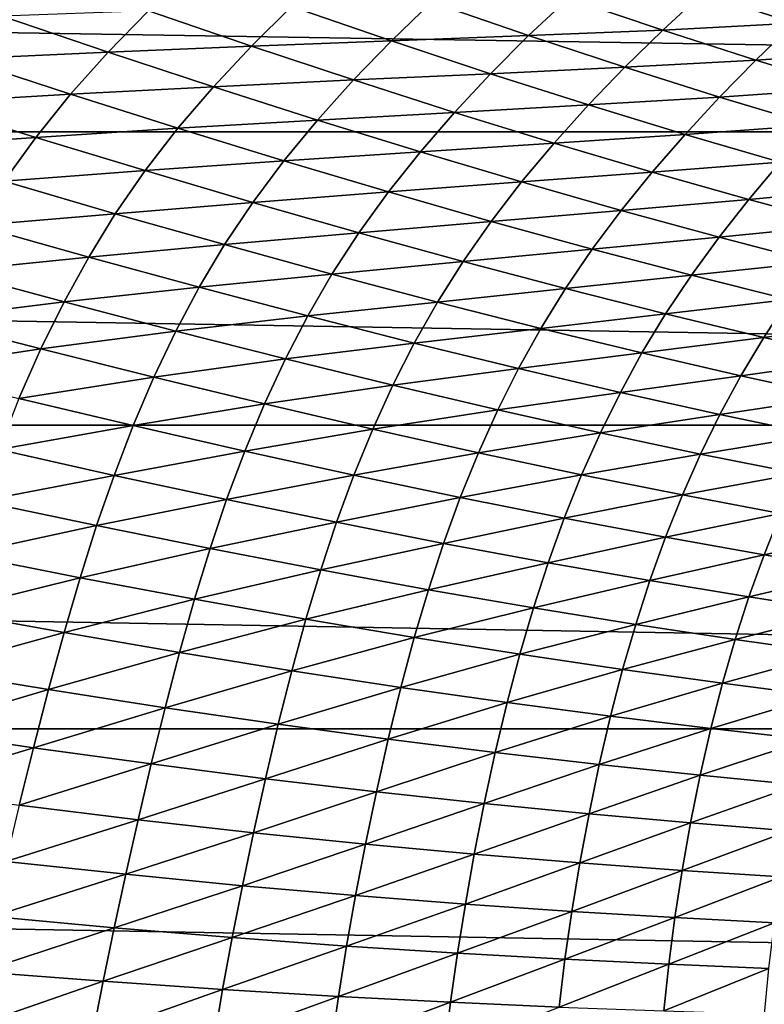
# Model space of a CAD drawing. Header units: metres. Extents: x -160 to 52, y -25 to 25.
# Tile 31 of 166: x -58 to -51, y 2 to 11. Entities that reach past the tile are written whole.
import ezdxf

# ---------------------------------------------------------------- set-up
doc = ezdxf.new("R2010")
doc.units = ezdxf.units.M
doc.layers.add('solid_509094_SW0001', color=7, linetype='CONTINUOUS')

msp = doc.modelspace()

# ---------------------------------------------------------------- linework, layer by layer
at = {"layer": 'solid_509094_SW0001'}
for points in [[(-159.199997, 12.25, -21.217623), (-2.2, 12.25, -21.217623), (-2.2, 9.703955, -22.496294)], [(-159.199997, 9.703955, -22.496294), (-159.199997, 12.25, -21.217623), (-2.2, 9.703955, -22.496294)], [(-52.8764, 10.924262, 49.640118), (-52.01516, 10.632977, 51.638214), (-51.650517, 10.970066, 51.565372)], [(-51.650517, 10.970066, 51.565372), (-52.01516, 10.632977, 51.638214), (-50.814156, 10.694406, 53.627926)], [(-51.650517, 10.970066, 51.565372), (-50.814156, 10.694406, 53.627926), (-50.443775, 11.030684, 53.56012)], [(-55.402546, 10.848896, 46.036633), (-54.489697, 10.535045, 47.896347), (-54.125645, 10.885998, 47.794346)], [(-54.125645, 10.885998, 47.794346), (-54.489697, 10.535045, 47.896347), (-53.239109, 10.582158, 49.724392)], [(-54.125645, 10.885998, 47.794346), (-53.239109, 10.582158, 49.724392), (-52.8764, 10.924262, 49.640118)], [(-52.8764, 10.924262, 49.640118), (-53.239109, 10.582158, 49.724392), (-52.01516, 10.632977, 51.638214)], [(-58.045521, 10.760459, 42.813488), (-57.075661, 10.431807, 44.5294), (-56.708942, 10.808186, 44.374477)], [(-56.708942, 10.808186, 44.374477), (-57.075661, 10.431807, 44.5294), (-55.76841, 10.486271, 46.162476)], [(-56.708942, 10.808186, 44.374477), (-55.76841, 10.486271, 46.162476), (-55.402546, 10.848896, 46.036633)], [(-55.402546, 10.848896, 46.036633), (-55.76841, 10.486271, 46.162476), (-54.489697, 10.535045, 47.896347)], [(-58.045521, 10.760459, 42.813488), (-58.41058, 10.368892, 43.001205), (-57.075661, 10.431807, 44.5294)], [(-52.01516, 10.632977, 51.638214), (-51.163628, 10.358104, 53.692169), (-50.814156, 10.694406, 53.627926)], [(-50.814156, 10.694406, 53.627926), (-51.163628, 10.358104, 53.692169), (-49.988266, 10.436938, 55.744564)], [(-53.239109, 10.582158, 49.724392), (-52.361664, 10.29313, 51.71143), (-52.01516, 10.632977, 51.638214)], [(-52.01516, 10.632977, 51.638214), (-52.361664, 10.29313, 51.71143), (-51.163628, 10.358104, 53.692169)], [(-55.76841, 10.486271, 46.162476), (-54.836784, 10.177094, 48.007061), (-54.489697, 10.535045, 47.896347)], [(-54.489697, 10.535045, 47.896347), (-54.836784, 10.177094, 48.007061), (-53.585686, 10.234797, 49.813141)], [(-54.489697, 10.535045, 47.896347), (-53.585686, 10.234797, 49.813141), (-53.239109, 10.582158, 49.724392)], [(-53.239109, 10.582158, 49.724392), (-53.585686, 10.234797, 49.813141), (-52.361664, 10.29313, 51.71143)], [(-58.41058, 10.368892, 43.001205), (-57.419609, 10.046417, 44.699543), (-57.075661, 10.431807, 44.5294)], [(-57.075661, 10.431807, 44.5294), (-57.419609, 10.046417, 44.699543), (-56.115112, 10.115405, 46.300789)], [(-57.075661, 10.431807, 44.5294), (-56.115112, 10.115405, 46.300789), (-55.76841, 10.486271, 46.162476)], [(-55.76841, 10.486271, 46.162476), (-56.115112, 10.115405, 46.300789), (-54.836784, 10.177094, 48.007061)], [(-51.163628, 10.358104, 53.692169), (-50.323811, 10.101092, 55.80114), (-49.988266, 10.436938, 55.744564)], [(-58.41058, 10.368892, 43.001205), (-58.7481, 9.968414, 43.203773), (-57.419609, 10.046417, 44.699543)], [(-52.361664, 10.29313, 51.71143), (-51.495216, 10.020239, 53.755054), (-51.163628, 10.358104, 53.692169)], [(-51.163628, 10.358104, 53.692169), (-51.495216, 10.020239, 53.755054), (-50.323811, 10.101092, 55.80114)], [(-53.585686, 10.234797, 49.813141), (-52.692165, 9.949191, 51.787376), (-52.361664, 10.29313, 51.71143)], [(-52.361664, 10.29313, 51.71143), (-52.692165, 9.949191, 51.787376), (-51.495216, 10.020239, 53.755054)], [(-56.115112, 10.115405, 46.300789), (-55.165203, 9.811867, 48.128708), (-54.836784, 10.177094, 48.007061)], [(-54.836784, 10.177094, 48.007061), (-55.165203, 9.811867, 48.128708), (-53.915558, 9.881507, 49.908924)], [(-54.836784, 10.177094, 48.007061), (-53.915558, 9.881507, 49.908924), (-53.585686, 10.234797, 49.813141)], [(-53.585686, 10.234797, 49.813141), (-53.915558, 9.881507, 49.908924), (-52.692165, 9.949191, 51.787376)], [(-57.419609, 10.046417, 44.699543), (-56.439884, 9.736403, 46.453037), (-56.115112, 10.115405, 46.300789)], [(-56.115112, 10.115405, 46.300789), (-56.439884, 9.736403, 46.453037), (-55.165203, 9.811867, 48.128708)], [(-51.495216, 10.020239, 53.755054), (-50.641716, 9.764851, 55.854748), (-50.323811, 10.101092, 55.80114)], [(-58.7481, 9.968414, 43.203773), (-57.737339, 9.652792, 44.883709), (-57.419609, 10.046417, 44.699543)], [(-57.419609, 10.046417, 44.699543), (-57.737339, 9.652792, 44.883709), (-56.439884, 9.736403, 46.453037)], [(-52.692165, 9.949191, 51.787376), (-51.810955, 9.679453, 53.818993), (-51.495216, 10.020239, 53.755054)], [(-51.495216, 10.020239, 53.755054), (-51.810955, 9.679453, 53.818993), (-50.641716, 9.764851, 55.854748)], [(-58.7481, 9.968414, 43.203773), (-59.053802, 9.561286, 43.41713), (-57.737339, 9.652792, 44.883709)], [(-53.915558, 9.881507, 49.908924), (-53.00626, 9.600414, 51.868683), (-52.692165, 9.949191, 51.787376)], [(-52.692165, 9.949191, 51.787376), (-53.00626, 9.600414, 51.868683), (-51.810955, 9.679453, 53.818993)], [(-56.439884, 9.736403, 46.453037), (-55.472591, 9.43937, 48.262962), (-55.165203, 9.811867, 48.128708)], [(-55.165203, 9.811867, 48.128708), (-55.472591, 9.43937, 48.262962), (-54.227303, 9.521917, 50.01408)], [(-55.165203, 9.811867, 48.128708), (-54.227303, 9.521917, 50.01408), (-53.915558, 9.881507, 49.908924)], [(-53.915558, 9.881507, 49.908924), (-54.227303, 9.521917, 50.01408), (-53.00626, 9.600414, 51.868683)], [(-57.737339, 9.652792, 44.883709), (-56.739796, 9.349794, 46.618439), (-56.439884, 9.736403, 46.453037)], [(-56.439884, 9.736403, 46.453037), (-56.739796, 9.349794, 46.618439), (-55.472591, 9.43937, 48.262962)], [(-51.810955, 9.679453, 53.818993), (-50.94392, 9.426852, 55.907818), (-50.641716, 9.764851, 55.854748)], [(-159.199997, 9.703955, -22.496294), (-2.2, 9.703955, -22.496294), (-2.2, 7.026679, -23.470743)], [(-159.199997, 7.026679, -23.470743), (-159.199997, 9.703955, -22.496294), (-2.2, 7.026679, -23.470743)], [(-59.053802, 9.561286, 43.41713), (-58.025173, 9.25282, 45.078423), (-57.737339, 9.652792, 44.883709)], [(-57.737339, 9.652792, 44.883709), (-58.025173, 9.25282, 45.078423), (-56.739796, 9.349794, 46.618439)], [(-53.00626, 9.600414, 51.868683), (-52.110611, 9.334929, 53.886642), (-51.810955, 9.679453, 53.818993)], [(-51.810955, 9.679453, 53.818993), (-52.110611, 9.334929, 53.886642), (-50.94392, 9.426852, 55.907818)], [(-54.227303, 9.521917, 50.01408), (-53.302818, 9.246336, 51.95779), (-53.00626, 9.600414, 51.868683)], [(-53.00626, 9.600414, 51.868683), (-53.302818, 9.246336, 51.95779), (-52.110611, 9.334929, 53.886642)], [(-56.739796, 9.349794, 46.618439), (-55.756508, 9.059876, 48.409435), (-55.472591, 9.43937, 48.262962)], [(-55.472591, 9.43937, 48.262962), (-55.756508, 9.059876, 48.409435), (-54.518959, 9.15593, 50.130478)], [(-55.472591, 9.43937, 48.262962), (-54.518959, 9.15593, 50.130478), (-54.227303, 9.521917, 50.01408)], [(-54.227303, 9.521917, 50.01408), (-54.518959, 9.15593, 50.130478), (-53.302818, 9.246336, 51.95779)], [(-58.025173, 9.25282, 45.078423), (-57.011742, 8.957085, 46.79409), (-56.739796, 9.349794, 46.618439)], [(-56.739796, 9.349794, 46.618439), (-57.011742, 8.957085, 46.79409), (-55.756508, 9.059876, 48.409435)], [(-52.110611, 9.334929, 53.886642), (-51.230366, 9.086223, 55.963028), (-50.94392, 9.426852, 55.907818)], [(-50.94392, 9.426852, 55.907818), (-51.230366, 9.086223, 55.963028), (-50.092815, 9.192787, 58.053661)], [(-53.302818, 9.246336, 51.95779), (-52.39333, 8.986123, 53.960522), (-52.110611, 9.334929, 53.886642)], [(-52.110611, 9.334929, 53.886642), (-52.39333, 8.986123, 53.960522), (-51.230366, 9.086223, 55.963028)], [(-58.025173, 9.25282, 45.078423), (-58.282162, 8.849283, 45.27895), (-57.011742, 8.957085, 46.79409)], [(-54.518959, 9.15593, 50.130478), (-53.58025, 8.886753, 52.056721), (-53.302818, 9.246336, 51.95779)], [(-53.302818, 9.246336, 51.95779), (-53.58025, 8.886753, 52.056721), (-52.39333, 8.986123, 53.960522)], [(-51.230366, 9.086223, 55.963028), (-50.367168, 8.855585, 58.098034), (-50.092815, 9.192787, 58.053661)], [(-55.756508, 9.059876, 48.409435), (-54.788551, 8.783565, 50.258091), (-54.518959, 9.15593, 50.130478)], [(-54.518959, 9.15593, 50.130478), (-54.788551, 8.783565, 50.258091), (-53.58025, 8.886753, 52.056721)], [(-52.39333, 8.986123, 53.960522), (-51.500462, 8.742332, 56.022919), (-51.230366, 9.086223, 55.963028)], [(-51.230366, 9.086223, 55.963028), (-51.500462, 8.742332, 56.022919), (-50.367168, 8.855585, 58.098034)], [(-57.011742, 8.957085, 46.79409), (-56.014385, 8.67451, 48.565788), (-55.756508, 9.059876, 48.409435)], [(-55.756508, 9.059876, 48.409435), (-56.014385, 8.67451, 48.565788), (-54.788551, 8.783565, 50.258091)], [(-53.58025, 8.886753, 52.056721), (-52.65789, 8.632718, 54.042786), (-52.39333, 8.986123, 53.960522)], [(-52.39333, 8.986123, 53.960522), (-52.65789, 8.632718, 54.042786), (-51.500462, 8.742332, 56.022919)], [(-58.282162, 8.849283, 45.27895), (-57.25491, 8.560783, 46.975872), (-57.011742, 8.957085, 46.79409)], [(-57.011742, 8.957085, 46.79409), (-57.25491, 8.560783, 46.975872), (-56.014385, 8.67451, 48.565788)], [(-58.282162, 8.849283, 45.27895), (-58.519161, 8.432987, 45.488159), (-57.25491, 8.560783, 46.975872)], [(-54.788551, 8.783565, 50.258091), (-53.837025, 8.521434, 52.165806), (-53.58025, 8.886753, 52.056721)], [(-53.58025, 8.886753, 52.056721), (-53.837025, 8.521434, 52.165806), (-52.65789, 8.632718, 54.042786)], [(-51.500462, 8.742332, 56.022919), (-50.625732, 8.516135, 58.145596), (-50.367168, 8.855585, 58.098034)], [(-56.014385, 8.67451, 48.565788), (-55.034008, 8.405567, 50.395119), (-54.788551, 8.783565, 50.258091)], [(-54.788551, 8.783565, 50.258091), (-55.034008, 8.405567, 50.395119), (-53.837025, 8.521434, 52.165806)], [(-52.65789, 8.632718, 54.042786), (-51.753334, 8.394757, 56.089745), (-51.500462, 8.742332, 56.022919)], [(-51.500462, 8.742332, 56.022919), (-51.753334, 8.394757, 56.089745), (-50.625732, 8.516135, 58.145596)], [(-57.25491, 8.560783, 46.975872), (-56.245533, 8.285513, 48.728489), (-56.014385, 8.67451, 48.565788)], [(-56.014385, 8.67451, 48.565788), (-56.245533, 8.285513, 48.728489), (-55.034008, 8.405567, 50.395119)], [(-53.837025, 8.521434, 52.165806), (-52.903164, 8.274243, 54.134075), (-52.65789, 8.632718, 54.042786)], [(-52.65789, 8.632718, 54.042786), (-52.903164, 8.274243, 54.134075), (-51.753334, 8.394757, 56.089745)], [(-58.519161, 8.432987, 45.488159), (-57.478966, 8.152321, 47.166569), (-57.25491, 8.560783, 46.975872)], [(-57.25491, 8.560783, 46.975872), (-57.478966, 8.152321, 47.166569), (-56.245533, 8.285513, 48.728489)], [(-55.034008, 8.405567, 50.395119), (-54.071533, 8.150763, 52.283749), (-53.837025, 8.521434, 52.165806)], [(-53.837025, 8.521434, 52.165806), (-54.071533, 8.150763, 52.283749), (-52.903164, 8.274243, 54.134075)], [(-51.753334, 8.394757, 56.089745), (-50.867958, 8.173905, 58.198635), (-50.625732, 8.516135, 58.145596)], [(-58.519161, 8.432987, 45.488159), (-58.744446, 7.994154, 45.707958), (-57.478966, 8.152321, 47.166569)], [(-56.245533, 8.285513, 48.728489), (-55.254753, 8.023927, 50.538616), (-55.034008, 8.405567, 50.395119)], [(-55.034008, 8.405567, 50.395119), (-55.254753, 8.023927, 50.538616), (-54.071533, 8.150763, 52.283749)], [(-52.903164, 8.274243, 54.134075), (-51.988247, 8.042795, 56.164406), (-51.753334, 8.394757, 56.089745)], [(-51.753334, 8.394757, 56.089745), (-51.988247, 8.042795, 56.164406), (-50.867958, 8.173905, 58.198635)], [(-57.478966, 8.152321, 47.166569), (-56.458473, 7.884953, 48.900272), (-56.245533, 8.285513, 48.728489)], [(-56.245533, 8.285513, 48.728489), (-56.458473, 7.884953, 48.900272), (-55.254753, 8.023927, 50.538616)], [(-54.071533, 8.150763, 52.283749), (-53.127983, 7.910734, 54.23357), (-52.903164, 8.274243, 54.134075)], [(-52.903164, 8.274243, 54.134075), (-53.127983, 7.910734, 54.23357), (-51.988247, 8.042795, 56.164406)], [(-58.744446, 7.994154, 45.707958), (-57.691368, 7.722645, 47.367992), (-57.478966, 8.152321, 47.166569)], [(-57.478966, 8.152321, 47.166569), (-57.691368, 7.722645, 47.367992), (-56.458473, 7.884953, 48.900272)], [(-55.254753, 8.023927, 50.538616), (-54.283283, 7.776491, 52.408165), (-54.071533, 8.150763, 52.283749)], [(-54.071533, 8.150763, 52.283749), (-54.283283, 7.776491, 52.408165), (-53.127983, 7.910734, 54.23357)], [(-51.988247, 8.042795, 56.164406), (-51.093468, 7.827971, 58.258282), (-50.867958, 8.173905, 58.198635)], [(-50.867958, 8.173905, 58.198635), (-51.093468, 7.827971, 58.258282), (-50.002956, 7.971393, 60.370461)], [(-56.458473, 7.884953, 48.900272), (-55.458191, 7.631358, 50.691269), (-55.254753, 8.023927, 50.538616)], [(-55.254753, 8.023927, 50.538616), (-55.458191, 7.631358, 50.691269), (-54.283283, 7.776491, 52.408165)], [(-53.127983, 7.910734, 54.23357), (-52.204411, 7.68615, 56.246517), (-51.988247, 8.042795, 56.164406)], [(-51.988247, 8.042795, 56.164406), (-52.204411, 7.68615, 56.246517), (-51.093468, 7.827971, 58.258282)], [(-58.744446, 7.994154, 45.707958), (-58.956875, 7.532688, 45.932114), (-57.691368, 7.722645, 47.367992)], [(-54.283283, 7.776491, 52.408165), (-53.331924, 7.543727, 54.339409), (-53.127983, 7.910734, 54.23357)], [(-53.127983, 7.910734, 54.23357), (-53.331924, 7.543727, 54.339409), (-52.204411, 7.68615, 56.246517)], [(-51.093468, 7.827971, 58.258282), (-50.219902, 7.630801, 60.417156), (-50.002956, 7.971393, 60.370461)], [(-57.691368, 7.722645, 47.367992), (-56.659821, 7.464504, 49.082874), (-56.458473, 7.884953, 48.900272)], [(-56.458473, 7.884953, 48.900272), (-56.659821, 7.464504, 49.082874), (-55.458191, 7.631358, 50.691269)], [(-52.204411, 7.68615, 56.246517), (-51.301838, 7.477725, 58.324524), (-51.093468, 7.827971, 58.258282)], [(-51.093468, 7.827971, 58.258282), (-51.301838, 7.477725, 58.324524), (-50.219902, 7.630801, 60.417156)], [(-55.458191, 7.631358, 50.691269), (-54.478645, 7.391997, 52.541687), (-54.283283, 7.776491, 52.408165)], [(-54.283283, 7.776491, 52.408165), (-54.478645, 7.391997, 52.541687), (-53.331924, 7.543727, 54.339409)], [(-58.956875, 7.532688, 45.932114), (-57.891148, 7.271819, 47.574406), (-57.691368, 7.722645, 47.367992)], [(-57.691368, 7.722645, 47.367992), (-57.891148, 7.271819, 47.574406), (-56.659821, 7.464504, 49.082874)], [(-53.331924, 7.543727, 54.339409), (-52.401482, 7.326172, 56.334705), (-52.204411, 7.68615, 56.246517)], [(-52.204411, 7.68615, 56.246517), (-52.401482, 7.326172, 56.334705), (-51.301838, 7.477725, 58.324524)], [(-56.659821, 7.464504, 49.082874), (-55.650127, 7.22026, 50.854767), (-55.458191, 7.631358, 50.691269)], [(-55.458191, 7.631358, 50.691269), (-55.650127, 7.22026, 50.854767), (-54.478645, 7.391997, 52.541687)], [(-51.301838, 7.477725, 58.324524), (-50.421204, 7.286249, 60.469494), (-50.219902, 7.630801, 60.417156)], [(-57.891148, 7.271819, 47.574406), (-56.848763, 7.024352, 49.271107), (-56.659821, 7.464504, 49.082874)], [(-56.659821, 7.464504, 49.082874), (-56.848763, 7.024352, 49.271107), (-55.650127, 7.22026, 50.854767)], [(-54.478645, 7.391997, 52.541687), (-53.520363, 7.167286, 54.454163), (-53.331924, 7.543727, 54.339409)], [(-53.331924, 7.543727, 54.339409), (-53.520363, 7.167286, 54.454163), (-52.401482, 7.326172, 56.334705)], [(-52.401482, 7.326172, 56.334705), (-51.49276, 7.124354, 58.39642), (-51.301838, 7.477725, 58.324524)], [(-51.301838, 7.477725, 58.324524), (-51.49276, 7.124354, 58.39642), (-50.421204, 7.286249, 60.469494)], [(-55.650127, 7.22026, 50.854767), (-54.662598, 6.990396, 52.685989), (-54.478645, 7.391997, 52.541687)], [(-54.478645, 7.391997, 52.541687), (-54.662598, 6.990396, 52.685989), (-53.520363, 7.167286, 54.454163)], [(-53.520363, 7.167286, 54.454163), (-52.583874, 6.957627, 56.431458), (-52.401482, 7.326172, 56.334705)], [(-52.401482, 7.326172, 56.334705), (-52.583874, 6.957627, 56.431458), (-51.49276, 7.124354, 58.39642)], [(-51.49276, 7.124354, 58.39642), (-50.606586, 6.938794, 60.52692), (-50.421204, 7.286249, 60.469494)], [(-57.891148, 7.271819, 47.574406), (-58.076408, 6.804801, 47.776321), (-56.848763, 7.024352, 49.271107)], [(-56.848763, 7.024352, 49.271107), (-55.829857, 6.790895, 51.024498), (-55.650127, 7.22026, 50.854767)], [(-55.650127, 7.22026, 50.854767), (-55.829857, 6.790895, 51.024498), (-54.662598, 6.990396, 52.685989)], [(-54.662598, 6.990396, 52.685989), (-53.697495, 6.775228, 54.579517), (-53.520363, 7.167286, 54.454163)], [(-53.520363, 7.167286, 54.454163), (-53.697495, 6.775228, 54.579517), (-52.583874, 6.957627, 56.431458)], [(-52.583874, 6.957627, 56.431458), (-51.669773, 6.763358, 58.47636), (-51.49276, 7.124354, 58.39642)], [(-51.49276, 7.124354, 58.39642), (-51.669773, 6.763358, 58.47636), (-50.606586, 6.938794, 60.52692)], [(-159.199997, 7.026679, -23.470743), (-2.2, 7.026679, -23.470743), (-2.2, 4.25438, -24.12779)], [(-159.199997, 4.25438, -24.12779), (-159.199997, 7.026679, -23.470743), (-2.2, 4.25438, -24.12779)], [(-58.076408, 6.804801, 47.776321), (-57.023712, 6.56906, 49.456272), (-56.848763, 7.024352, 49.271107)], [(-56.848763, 7.024352, 49.271107), (-57.023712, 6.56906, 49.456272), (-55.829857, 6.790895, 51.024498)], [(-55.829857, 6.790895, 51.024498), (-54.834538, 6.571978, 52.837074), (-54.662598, 6.990396, 52.685989)], [(-54.662598, 6.990396, 52.685989), (-54.834538, 6.571978, 52.837074), (-53.697495, 6.775228, 54.579517)], [(-53.697495, 6.775228, 54.579517), (-52.755062, 6.575024, 56.538475), (-52.583874, 6.957627, 56.431458)], [(-52.583874, 6.957627, 56.431458), (-52.755062, 6.575024, 56.538475), (-51.669773, 6.763358, 58.47636)], [(-51.669773, 6.763358, 58.47636), (-50.77877, 6.584689, 60.591675), (-50.606586, 6.938794, 60.52692)], [(-58.076408, 6.804801, 47.776321), (-58.244221, 6.33427, 47.960541), (-57.023712, 6.56906, 49.456272)], [(-57.023712, 6.56906, 49.456272), (-55.996052, 6.347424, 51.192604), (-55.829857, 6.790895, 51.024498)], [(-55.829857, 6.790895, 51.024498), (-55.996052, 6.347424, 51.192604), (-54.834538, 6.571978, 52.837074)], [(-54.834538, 6.571978, 52.837074), (-53.862793, 6.367819, 54.712082), (-53.697495, 6.775228, 54.579517)], [(-53.697495, 6.775228, 54.579517), (-53.862793, 6.367819, 54.712082), (-52.755062, 6.575024, 56.538475)], [(-52.755062, 6.575024, 56.538475), (-51.835678, 6.389919, 58.566029), (-51.669773, 6.763358, 58.47636)], [(-51.669773, 6.763358, 58.47636), (-51.835678, 6.389919, 58.566029), (-50.77877, 6.584689, 60.591675)], [(-58.244221, 6.33427, 47.960541), (-57.182171, 6.110321, 49.626171), (-57.023712, 6.56906, 49.456272)], [(-57.023712, 6.56906, 49.456272), (-57.182171, 6.110321, 49.626171), (-55.996052, 6.347424, 51.192604)], [(-55.996052, 6.347424, 51.192604), (-54.99334, 6.140481, 52.987923), (-54.834538, 6.571978, 52.837074)], [(-54.834538, 6.571978, 52.837074), (-54.99334, 6.140481, 52.987923), (-53.862793, 6.367819, 54.712082)], [(-53.862793, 6.367819, 54.712082), (-52.914593, 6.178563, 56.652973), (-52.755062, 6.575024, 56.538475)], [(-52.755062, 6.575024, 56.538475), (-52.914593, 6.178563, 56.652973), (-51.835678, 6.389919, 58.566029)], [(-51.835678, 6.389919, 58.566029), (-50.939938, 6.219793, 60.665413), (-50.77877, 6.584689, 60.591675)], [(-52.914593, 6.178563, 56.652973), (-51.990089, 6.004141, 58.663246), (-51.835678, 6.389919, 58.566029)], [(-51.835678, 6.389919, 58.566029), (-51.990089, 6.004141, 58.663246), (-50.939938, 6.219793, 60.665413)], [(-58.244221, 6.33427, 47.960541), (-58.40382, 5.84615, 48.1334), (-57.182171, 6.110321, 49.626171)], [(-57.182171, 6.110321, 49.626171), (-56.146572, 5.900521, 51.347916), (-55.996052, 6.347424, 51.192604)], [(-55.996052, 6.347424, 51.192604), (-56.146572, 5.900521, 51.347916), (-54.99334, 6.140481, 52.987923)], [(-54.99334, 6.140481, 52.987923), (-54.01532, 5.948369, 54.845718), (-53.862793, 6.367819, 54.712082)], [(-53.862793, 6.367819, 54.712082), (-54.01532, 5.948369, 54.845718), (-52.914593, 6.178563, 56.652973)], [(-51.990089, 6.004141, 58.663246), (-51.089787, 5.844088, 60.746517), (-50.939938, 6.219793, 60.665413)], [(-50.939938, 6.219793, 60.665413), (-51.089787, 5.844088, 60.746517), (-50.06847, 6.064504, 62.839893)], [(-58.40382, 5.84615, 48.1334), (-57.332237, 5.63518, 49.786652), (-57.182171, 6.110321, 49.626171)], [(-57.182171, 6.110321, 49.626171), (-57.332237, 5.63518, 49.786652), (-56.146572, 5.900521, 51.347916)], [(-56.146572, 5.900521, 51.347916), (-55.137203, 5.705533, 53.128456), (-54.99334, 6.140481, 52.987923)], [(-54.99334, 6.140481, 52.987923), (-55.137203, 5.705533, 53.128456), (-54.01532, 5.948369, 54.845718)], [(-54.01532, 5.948369, 54.845718), (-53.061676, 5.771106, 56.769688), (-52.914593, 6.178563, 56.652973)], [(-52.914593, 6.178563, 56.652973), (-53.061676, 5.771106, 56.769688), (-51.990089, 6.004141, 58.663246)], [(-51.089787, 5.844088, 60.746517), (-50.214237, 5.697901, 62.906433), (-50.06847, 6.064504, 62.839893)], [(-55.137203, 5.705533, 53.128456), (-54.153553, 5.525421, 54.971447), (-54.01532, 5.948369, 54.845718)], [(-54.01532, 5.948369, 54.845718), (-54.153553, 5.525421, 54.971447), (-53.061676, 5.771106, 56.769688)], [(-53.061676, 5.771106, 56.769688), (-52.132362, 5.608428, 58.763611), (-51.990089, 6.004141, 58.663246)], [(-51.990089, 6.004141, 58.663246), (-52.132362, 5.608428, 58.763611), (-51.089787, 5.844088, 60.746517)], [(-58.40382, 5.84615, 48.1334), (-58.560509, 5.331007, 48.296177), (-57.332237, 5.63518, 49.786652)], [(-57.332237, 5.63518, 49.786652), (-56.288441, 5.438338, 51.495842), (-56.146572, 5.900521, 51.347916)], [(-56.146572, 5.900521, 51.347916), (-56.288441, 5.438338, 51.495842), (-55.137203, 5.705533, 53.128456)], [(-52.132362, 5.608428, 58.763611), (-51.227806, 5.459521, 60.831425), (-51.089787, 5.844088, 60.746517)], [(-51.089787, 5.844088, 60.746517), (-51.227806, 5.459521, 60.831425), (-50.214237, 5.697901, 62.906433)], [(-54.153553, 5.525421, 54.971447), (-53.195061, 5.3601, 56.880764), (-53.061676, 5.771106, 56.769688)], [(-53.061676, 5.771106, 56.769688), (-53.195061, 5.3601, 56.880764), (-52.132362, 5.608428, 58.763611)], [(-56.288441, 5.438338, 51.495842), (-55.272087, 5.256368, 53.26368), (-55.137203, 5.705533, 53.128456)], [(-55.137203, 5.705533, 53.128456), (-55.272087, 5.256368, 53.26368), (-54.153553, 5.525421, 54.971447)], [(-51.227806, 5.459521, 60.831425), (-50.348495, 5.323523, 62.977093), (-50.214237, 5.697901, 62.906433)], [(-58.560509, 5.331007, 48.296177), (-57.478577, 5.134959, 49.938873), (-57.332237, 5.63518, 49.786652)], [(-57.332237, 5.63518, 49.786652), (-57.478577, 5.134959, 49.938873), (-56.288441, 5.438338, 51.495842)], [(-53.195061, 5.3601, 56.880764), (-52.261494, 5.209116, 58.860397), (-52.132362, 5.608428, 58.763611)], [(-52.132362, 5.608428, 58.763611), (-52.261494, 5.209116, 58.860397), (-51.227806, 5.459521, 60.831425)], [(-55.272087, 5.256368, 53.26368), (-54.282467, 5.089274, 55.093899), (-54.153553, 5.525421, 54.971447)], [(-54.153553, 5.525421, 54.971447), (-54.282467, 5.089274, 55.093899), (-53.195061, 5.3601, 56.880764)], [(-57.478577, 5.134959, 49.938873), (-56.425671, 4.952934, 51.63747), (-56.288441, 5.438338, 51.495842)], [(-56.288441, 5.438338, 51.495842), (-56.425671, 4.952934, 51.63747), (-55.272087, 5.256368, 53.26368)], [(-52.261494, 5.209116, 58.860397), (-51.353214, 5.071328, 60.914524), (-51.227806, 5.459521, 60.831425)], [(-51.227806, 5.459521, 60.831425), (-51.353214, 5.071328, 60.914524), (-50.348495, 5.323523, 62.977093)], [(-58.560509, 5.331007, 48.296177), (-58.713963, 4.793331, 48.442165), (-57.478577, 5.134959, 49.938873)], [(-54.282467, 5.089274, 55.093899), (-53.318802, 4.936877, 56.990475), (-53.195061, 5.3601, 56.880764)], [(-53.195061, 5.3601, 56.880764), (-53.318802, 4.936877, 56.990475), (-52.261494, 5.209116, 58.860397)], [(-51.353214, 5.071328, 60.914524), (-50.47068, 4.945526, 63.047367), (-50.348495, 5.323523, 62.977093)], [(-56.425671, 4.952934, 51.63747), (-55.401382, 4.785758, 53.39465), (-55.272087, 5.256368, 53.26368)], [(-55.272087, 5.256368, 53.26368), (-55.401382, 4.785758, 53.39465), (-54.282467, 5.089274, 55.093899)], [(-58.713963, 4.793331, 48.442165), (-57.620918, 4.613803, 50.076538), (-57.478577, 5.134959, 49.938873)], [(-57.478577, 5.134959, 49.938873), (-57.620918, 4.613803, 50.076538), (-56.425671, 4.952934, 51.63747)], [(-53.318802, 4.936877, 56.990475), (-52.380695, 4.798558, 58.95752), (-52.261494, 5.209116, 58.860397)], [(-52.261494, 5.209116, 58.860397), (-52.380695, 4.798558, 58.95752), (-51.353214, 5.071328, 60.914524)], [(-55.401382, 4.785758, 53.39465), (-54.404858, 4.633389, 55.21413), (-54.282467, 5.089274, 55.093899)], [(-54.282467, 5.089274, 55.093899), (-54.404858, 4.633389, 55.21413), (-53.318802, 4.936877, 56.990475)], [(-52.380695, 4.798558, 58.95752), (-51.468494, 4.672869, 60.999363), (-51.353214, 5.071328, 60.914524)], [(-51.353214, 5.071328, 60.914524), (-51.468494, 4.672869, 60.999363), (-50.47068, 4.945526, 63.047367)], [(-57.620918, 4.613803, 50.076538), (-56.558018, 4.448086, 51.766968), (-56.425671, 4.952934, 51.63747)], [(-56.425671, 4.952934, 51.63747), (-56.558018, 4.448086, 51.766968), (-55.401382, 4.785758, 53.39465)], [(-51.468494, 4.672869, 60.999363), (-50.582619, 4.558281, 63.120388), (-50.47068, 4.945526, 63.047367)], [(-54.404858, 4.633389, 55.21413), (-53.435146, 4.495568, 57.099899), (-53.318802, 4.936877, 56.990475)], [(-53.318802, 4.936877, 56.990475), (-53.435146, 4.495568, 57.099899), (-52.380695, 4.798558, 58.95752)], [(-58.713963, 4.793331, 48.442165), (-58.862579, 4.246273, 48.562466), (-57.620918, 4.613803, 50.076538)], [(-56.558018, 4.448086, 51.766968), (-55.524853, 4.297086, 53.516045), (-55.401382, 4.785758, 53.39465)], [(-55.401382, 4.785758, 53.39465), (-55.524853, 4.297086, 53.516045), (-54.404858, 4.633389, 55.21413)], [(-53.435146, 4.495568, 57.099899), (-52.491737, 4.371532, 59.056076), (-52.380695, 4.798558, 58.95752)], [(-52.380695, 4.798558, 58.95752), (-52.491737, 4.371532, 59.056076), (-51.468494, 4.672869, 60.999363)], [(-52.491737, 4.371532, 59.056076), (-51.574974, 4.259568, 61.087048), (-51.468494, 4.672869, 60.999363)], [(-51.468494, 4.672869, 60.999363), (-51.574974, 4.259568, 61.087048), (-50.582619, 4.558281, 63.120388)], [(-58.862579, 4.246273, 48.562466), (-57.757885, 4.083869, 50.191208), (-57.620918, 4.613803, 50.076538)], [(-57.620918, 4.613803, 50.076538), (-57.757885, 4.083869, 50.191208), (-56.558018, 4.448086, 51.766968)], [(-55.524853, 4.297086, 53.516045), (-54.520477, 4.160727, 55.327381), (-54.404858, 4.633389, 55.21413)], [(-54.404858, 4.633389, 55.21413), (-54.520477, 4.160727, 55.327381), (-53.435146, 4.495568, 57.099899)], [(-54.520477, 4.160727, 55.327381), (-53.543835, 4.038693, 57.204849), (-53.435146, 4.495568, 57.099899)], [(-53.435146, 4.495568, 57.099899), (-53.543835, 4.038693, 57.204849), (-52.491737, 4.371532, 59.056076)], [(-51.574974, 4.259568, 61.087048), (-50.68528, 4.157864, 63.19725), (-50.582619, 4.558281, 63.120388)], [(-57.757885, 4.083869, 50.191208), (-56.68428, 3.934937, 51.876415), (-56.558018, 4.448086, 51.766968)], [(-56.558018, 4.448086, 51.766968), (-56.68428, 3.934937, 51.876415), (-55.524853, 4.297086, 53.516045)], [(-53.543835, 4.038693, 57.204849), (-52.594353, 3.930107, 59.152481), (-52.491737, 4.371532, 59.056076)], [(-52.491737, 4.371532, 59.056076), (-52.594353, 3.930107, 59.152481), (-51.574974, 4.259568, 61.087048)], [(-159.199997, 4.25438, -24.12779), (-2.2, 4.25438, -24.12779), (-2.2, 1.424548, -24.458549)], [(-159.199997, 1.424548, -24.458549), (-159.199997, 4.25438, -24.12779), (-2.2, 1.424548, -24.458549)], [(-58.862579, 4.246273, 48.562466), (-59.005188, 3.70378, 48.651161), (-57.757885, 4.083869, 50.191208)], [(-56.68428, 3.934937, 51.876415), (-55.641438, 3.800448, 53.620525), (-55.524853, 4.297086, 53.516045)], [(-55.524853, 4.297086, 53.516045), (-55.641438, 3.800448, 53.620525), (-54.520477, 4.160727, 55.327381)], [(-52.594353, 3.930107, 59.152481), (-51.672398, 3.83304, 61.174603), (-51.574974, 4.259568, 61.087048)], [(-51.574974, 4.259568, 61.087048), (-51.672398, 3.83304, 61.174603), (-50.68528, 4.157864, 63.19725)], [(-55.641438, 3.800448, 53.620525), (-54.628387, 3.680315, 55.426945), (-54.520477, 4.160727, 55.327381)], [(-54.520477, 4.160727, 55.327381), (-54.628387, 3.680315, 55.426945), (-53.543835, 4.038693, 57.204849)], [(-51.672398, 3.83304, 61.174603), (-50.778439, 3.745455, 63.275581), (-50.68528, 4.157864, 63.19725)], [(-59.005188, 3.70378, 48.651161), (-57.888439, 3.558209, 50.277111), (-57.757885, 4.083869, 50.191208)], [(-57.757885, 4.083869, 50.191208), (-57.888439, 3.558209, 50.277111), (-56.68428, 3.934937, 51.876415)], [(-54.628387, 3.680315, 55.426945), (-53.644039, 3.574186, 57.299316), (-53.543835, 4.038693, 57.204849)], [(-53.543835, 4.038693, 57.204849), (-53.644039, 3.574186, 57.299316), (-52.594353, 3.930107, 59.152481)], [(-57.888439, 3.558209, 50.277111), (-56.803528, 3.425601, 51.960258), (-56.68428, 3.934937, 51.876415)], [(-56.68428, 3.934937, 51.876415), (-56.803528, 3.425601, 51.960258), (-55.641438, 3.800448, 53.620525)], [(-53.644039, 3.574186, 57.299316), (-52.68782, 3.481109, 59.241459), (-52.594353, 3.930107, 59.152481)], [(-52.594353, 3.930107, 59.152481), (-52.68782, 3.481109, 59.241459), (-51.672398, 3.83304, 61.174603)], [(-56.803528, 3.425601, 51.960258), (-55.750267, 3.306983, 53.702835), (-55.641438, 3.800448, 53.620525)], [(-55.641438, 3.800448, 53.620525), (-55.750267, 3.306983, 53.702835), (-54.628387, 3.680315, 55.426945)], [(-52.68782, 3.481109, 59.241459), (-51.760162, 3.399003, 61.257507), (-51.672398, 3.83304, 61.174603)], [(-51.672398, 3.83304, 61.174603), (-51.760162, 3.399003, 61.257507), (-50.778439, 3.745455, 63.275581)], [(-51.760162, 3.399003, 61.257507), (-50.861599, 3.325673, 63.351639), (-50.778439, 3.745455, 63.275581)], [(-55.750267, 3.306983, 53.702835), (-54.727776, 3.202269, 55.507923), (-54.628387, 3.680315, 55.426945)], [(-54.628387, 3.680315, 55.426945), (-54.727776, 3.202269, 55.507923), (-53.644039, 3.574186, 57.299316)], [(-57.888439, 3.558209, 50.277111), (-58.012547, 3.045576, 50.333126), (-56.803528, 3.425601, 51.960258)], [(-54.727776, 3.202269, 55.507923), (-53.734997, 3.111096, 57.378822), (-53.644039, 3.574186, 57.299316)], [(-53.644039, 3.574186, 57.299316), (-53.734997, 3.111096, 57.378822), (-52.68782, 3.481109, 59.241459)], [(-58.012547, 3.045576, 50.333126), (-56.915649, 2.928375, 52.017258), (-56.803528, 3.425601, 51.960258)], [(-56.803528, 3.425601, 51.960258), (-56.915649, 2.928375, 52.017258), (-55.750267, 3.306983, 53.702835)], [(-53.734997, 3.111096, 57.378822), (-52.771431, 3.032481, 59.319008), (-52.68782, 3.481109, 59.241459)], [(-52.68782, 3.481109, 59.241459), (-52.771431, 3.032481, 59.319008), (-51.760162, 3.399003, 61.257507)], [(-52.771431, 3.032481, 59.319008), (-51.837612, 2.964268, 61.332283), (-51.760162, 3.399003, 61.257507)], [(-51.760162, 3.399003, 61.257507), (-51.837612, 2.964268, 61.332283), (-50.861599, 3.325673, 63.351639)], [(-51.837612, 2.964268, 61.332283), (-50.934181, 2.90418, 63.422497), (-50.861599, 3.325673, 63.351639)], [(-56.915649, 2.928375, 52.017258), (-55.851166, 2.824473, 53.761673), (-55.750267, 3.306983, 53.702835)], [(-55.750267, 3.306983, 53.702835), (-55.851166, 2.824473, 53.761673), (-54.727776, 3.202269, 55.507923)], [(-55.851166, 2.824473, 53.761673), (-54.818371, 2.733799, 55.569023), (-54.727776, 3.202269, 55.507923)], [(-54.727776, 3.202269, 55.507923), (-54.818371, 2.733799, 55.569023), (-53.734997, 3.111096, 57.378822)], [(-54.818371, 2.733799, 55.569023), (-53.81636, 2.656005, 57.442131), (-53.734997, 3.111096, 57.378822)], [(-53.734997, 3.111096, 57.378822), (-53.81636, 2.656005, 57.442131), (-52.771431, 3.032481, 59.319008)], [(-58.012547, 3.045576, 50.333126), (-58.131752, 2.541728, 50.362602), (-56.915649, 2.928375, 52.017258)], [(-53.81636, 2.656005, 57.442131), (-52.844776, 2.590119, 59.383991), (-52.771431, 3.032481, 59.319008)], [(-52.771431, 3.032481, 59.319008), (-52.844776, 2.590119, 59.383991), (-51.837612, 2.964268, 61.332283)], [(-58.131752, 2.541728, 50.362602), (-57.021927, 2.439754, 52.050339), (-56.915649, 2.928375, 52.017258)], [(-56.915649, 2.928375, 52.017258), (-57.021927, 2.439754, 52.050339), (-55.851166, 2.824473, 53.761673)], [(-52.844776, 2.590119, 59.383991), (-51.904301, 2.533994, 61.397934), (-51.837612, 2.964268, 61.332283)], [(-51.837612, 2.964268, 61.332283), (-51.904301, 2.533994, 61.397934), (-50.934181, 2.90418, 63.422497)], [(-51.904301, 2.533994, 61.397934), (-50.995724, 2.485363, 63.487328), (-50.934181, 2.90418, 63.422497)], [(-57.021927, 2.439754, 52.050339), (-55.945126, 2.350082, 53.799614), (-55.851166, 2.824473, 53.761673)], [(-55.851166, 2.824473, 53.761673), (-55.945126, 2.350082, 53.799614), (-54.818371, 2.733799, 55.569023)], [(-55.945126, 2.350082, 53.799614), (-54.900906, 2.272666, 55.612514), (-54.818371, 2.733799, 55.569023)], [(-54.818371, 2.733799, 55.569023), (-54.900906, 2.272666, 55.612514), (-53.81636, 2.656005, 57.442131)], [(-54.900906, 2.272666, 55.612514), (-53.888611, 2.207193, 57.491245), (-53.81636, 2.656005, 57.442131)], [(-53.81636, 2.656005, 57.442131), (-53.888611, 2.207193, 57.491245), (-52.844776, 2.590119, 59.383991)], [(-58.131752, 2.541728, 50.362602), (-58.247261, 2.037627, 50.369705), (-57.021927, 2.439754, 52.050339)], [(-53.888611, 2.207193, 57.491245), (-52.908119, 2.152747, 59.438183), (-52.844776, 2.590119, 59.383991)], [(-52.844776, 2.590119, 59.383991), (-52.908119, 2.152747, 59.438183), (-51.904301, 2.533994, 61.397934)], [(-52.908119, 2.152747, 59.438183), (-51.960316, 2.107282, 61.45602), (-51.904301, 2.533994, 61.397934)], [(-51.904301, 2.533994, 61.397934), (-51.960316, 2.107282, 61.45602), (-50.995724, 2.485363, 63.487328)], [(-58.247261, 2.037627, 50.369705), (-57.123341, 1.951888, 52.063232), (-57.021927, 2.439754, 52.050339)], [(-57.021927, 2.439754, 52.050339), (-57.123341, 1.951888, 52.063232), (-55.945126, 2.350082, 53.799614)], [(-51.960316, 2.107282, 61.45602), (-51.046165, 2.068635, 63.547482), (-50.995724, 2.485363, 63.487328)], [(-57.123341, 1.951888, 52.063232), (-56.032909, 1.877076, 53.819996), (-55.945126, 2.350082, 53.799614)], [(-55.945126, 2.350082, 53.799614), (-56.032909, 1.877076, 53.819996), (-54.900906, 2.272666, 55.612514)], [(-56.032909, 1.877076, 53.819996), (-54.975918, 1.813174, 55.641392), (-54.900906, 2.272666, 55.612514)], [(-54.900906, 2.272666, 55.612514), (-54.975918, 1.813174, 55.641392), (-53.888611, 2.207193, 57.491245)], [(-54.975918, 1.813174, 55.641392), (-53.952084, 1.759917, 57.528858), (-53.888611, 2.207193, 57.491245)], [(-53.888611, 2.207193, 57.491245), (-53.952084, 1.759917, 57.528858), (-52.908119, 2.152747, 59.438183)], [(-53.952084, 1.759917, 57.528858), (-52.961624, 1.71649, 59.48399), (-52.908119, 2.152747, 59.438183)], [(-52.908119, 2.152747, 59.438183), (-52.961624, 1.71649, 59.48399), (-51.960316, 2.107282, 61.45602)], [(-52.961624, 1.71649, 59.48399), (-52.005661, 1.681045, 61.508675), (-51.960316, 2.107282, 61.45602)], [(-51.960316, 2.107282, 61.45602), (-52.005661, 1.681045, 61.508675), (-51.046165, 2.068635, 63.547482)], [(-52.005661, 1.681045, 61.508675), (-51.0854, 1.651624, 63.604816), (-51.046165, 2.068635, 63.547482)], [(-58.247261, 2.037627, 50.369705), (-58.358074, 1.524249, 50.355267), (-57.123341, 1.951888, 52.063232)], [(-58.358074, 1.524249, 50.355267), (-57.218983, 1.456901, 52.05666), (-57.123341, 1.951888, 52.063232)], [(-57.123341, 1.951888, 52.063232), (-57.218983, 1.456901, 52.05666), (-56.032909, 1.877076, 53.819996)], [(-57.218983, 1.456901, 52.05666), (-56.11367, 1.398652, 53.823479), (-56.032909, 1.877076, 53.819996)], [(-56.032909, 1.877076, 53.819996), (-56.11367, 1.398652, 53.823479), (-54.975918, 1.813174, 55.641392)], [(-56.11367, 1.398652, 53.823479), (-55.04261, 1.349512, 55.656288), (-54.975918, 1.813174, 55.641392)], [(-54.975918, 1.813174, 55.641392), (-55.04261, 1.349512, 55.656288), (-53.952084, 1.759917, 57.528858)], [(-55.04261, 1.349512, 55.656288), (-54.006039, 1.30928, 57.555599), (-53.952084, 1.759917, 57.528858)], [(-53.952084, 1.759917, 57.528858), (-54.006039, 1.30928, 57.555599), (-52.961624, 1.71649, 59.48399)]]:
    msp.add_3dface(points, dxfattribs=at)

doc.saveas('drawing.dxf')
